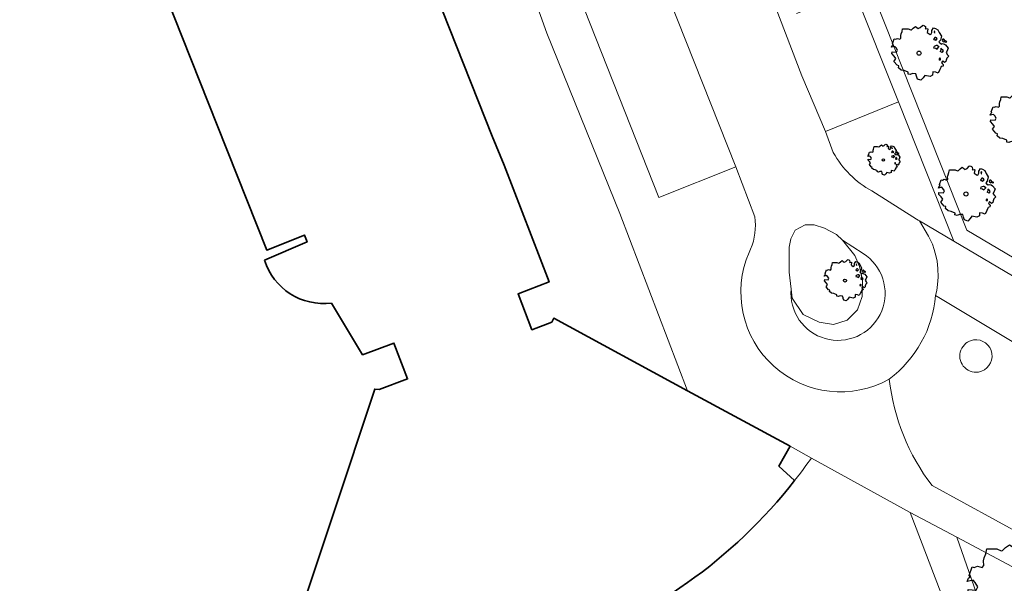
# Model space of a CAD drawing. Header units: metres. Extents: x 152391 to 157968, y 462336 to 467280.
# Tile 152 of 256: x 154747 to 154808, y 464299 to 464334. Entities that reach past the tile are written whole.
import ezdxf

# ---------------------------------------------------------------- set-up
doc = ezdxf.new("R2010")
doc.units = ezdxf.units.M
doc.header["$LTSCALE"] = 0.75
doc.layers.get('0').update_dxf_attribs({"lineweight": 25})
for name, color, linetype, lineweight in [('B-GV-GR-BOOM-S', 252, 'Continuous', 25), ('B-WE-GR-BEPLANTING_CULTUUR_BODEMBEDEKKER-GV', 251, 'Continuous', 18), ('B-WE-GR-GROENVOORZIENING-GV', 251, 'Continuous', 18), ('B-WE-GR-HAAG-GV', 251, 'Continuous', 13), ('B-WE-OG-BEBOUWING-GV', 6, 'Continuous', 35), ('B-WE-OG-TERREIN_CULTUURSCHEIDING-GV', 251, 'Continuous', 18), ('B-WE-VH-VERHARDING_ASFALT-GV', 251, 'Continuous', 18), ('B-WE-VH-VERHARDING_BETONSTRAATSTEEN-GV', 251, 'Continuous', 18), ('B-WE-VH-VERHARDING_GRASBETONSTEEN-GV', 251, 'Continuous', 18), ('B-WE-VH-VERHARDING_TEGEL-GV', 251, 'Continuous', 18)]:
    doc.layers.add(name, color=color, linetype=linetype, lineweight=lineweight)

# ---------------------------------------------------------------- blocks, each defined once
blk = doc.blocks.new('SGR-BOOM_0_10')
at = {"linetype": 'Continuous'}
for p, q in [((-0.637, 0.612), (-0.624, 0.668)), ((-0.631, 0.52), (-0.637, 0.612)), ((-0.624, 0.668), (-0.591, 0.751)), ((-0.591, 0.751), (-0.572, 0.843)), ((-0.572, 0.843), (-0.375, 0.843)), ((-0.375, 0.843), (-0.29, 0.806)), ((-0.29, 0.806), (-0.264, 0.815)), ((-0.264, 0.815), (-0.205, 0.871)), ((-0.205, 0.871), (-0.127, 0.926)), ((-0.127, 0.926), (-0.075, 0.889)), ((-0.075, 0.889), (-0.035, 0.852)), ((-0.035, 0.852), (0.037, 0.889)), ((0.037, 0.889), (0.115, 0.963)), ((0.115, 0.963), (0.148, 0.973)), ((0.148, 0.973), (0.187, 0.954)), ((0.187, 0.954), (0.22, 0.926)), ((0.226, 0.862), (0.213, 0.843)), ((0.213, 0.843), (0.298, 0.852)), ((0.22, 0.926), (0.226, 0.862)), ((0.305, 0.834), (0.285, 0.723)), ((0.285, 0.723), (0.318, 0.695)), ((0.298, 0.852), (0.305, 0.834)), ((0.318, 0.695), (0.39, 0.649)), ((0.39, 0.649), (0.423, 0.677)), ((0.423, 0.677), (0.449, 0.723)), ((0.442, 0.788), (0.501, 0.88)), ((0.449, 0.723), (0.442, 0.788)), ((0.501, 0.88), (0.573, 0.862)), ((0.547, 0.769), (0.521, 0.751)), ((0.521, 0.751), (0.534, 0.705)), ((0.534, 0.705), (0.54, 0.695)), ((0.54, 0.714), (0.547, 0.769)), ((0.573, 0.862), (0.652, 0.815)), ((0.652, 0.815), (0.704, 0.714)), ((0.704, 0.714), (0.776, 0.594)), ((-0.958, 0.206), (-0.932, 0.27)), ((-0.84, 0.233), (-0.958, 0.206)), ((-0.945, -0.016), (-0.938, 0.049)), ((-0.938, 0.049), (-0.781, 0.039)), ((-0.932, 0.27), (-0.899, 0.298)), ((-0.918, 0.326), (-0.86, 0.492)), ((-0.899, 0.298), (-0.918, 0.326)), ((-0.86, 0.492), (-0.82, 0.483)), ((-0.801, 0.187), (-0.84, 0.233)), ((-0.82, 0.483), (-0.755, 0.511)), ((-0.748, 0.104), (-0.801, 0.187)), ((-0.781, 0.039), (-0.748, 0.104)), ((-0.755, 0.511), (-0.663, 0.483)), ((-0.663, 0.483), (-0.631, 0.52)), ((0.527, 0.511), (0.501, 0.492)), ((0.501, 0.492), (0.521, 0.464)), ((0.521, 0.233), (0.501, 0.187)), ((0.501, 0.187), (0.58, 0.178)), ((0.521, 0.464), (0.553, 0.474)), ((0.593, 0.261), (0.521, 0.233)), ((0.547, 0.547), (0.527, 0.511)), ((0.58, 0.547), (0.547, 0.547)), ((0.553, 0.474), (0.58, 0.437)), ((0.606, 0.529), (0.58, 0.547)), ((0.58, 0.437), (0.606, 0.474)), ((0.58, 0.178), (0.625, 0.141)), ((0.625, 0.261), (0.593, 0.261)), ((0.632, 0.492), (0.606, 0.529)), ((0.606, 0.474), (0.632, 0.492)), ((0.684, 0.224), (0.625, 0.261)), ((0.625, 0.141), (0.678, 0.206)), ((0.678, 0.206), (0.697, 0.233)), ((0.743, 0.446), (0.691, 0.39)), ((0.691, 0.39), (0.717, 0.353)), ((0.717, 0.353), (0.776, 0.316)), ((0.756, 0.104), (0.737, 0.058)), ((0.806, 0.027), (0.737, 0.058)), ((0.776, 0.594), (0.743, 0.446)), ((0.763, 0.169), (0.756, 0.132)), ((0.756, 0.132), (0.756, 0.104)), ((0.802, 0.132), (0.763, 0.169)), ((0.776, 0.316), (0.809, 0.335)), ((0.828, 0.113), (0.802, 0.132)), ((0.806, 0.027), (0.848, 0.076)), ((0.828, 0.483), (0.809, 0.455)), ((0.809, 0.455), (0.822, 0.418)), ((0.809, 0.335), (0.881, 0.316)), ((0.822, 0.418), (0.861, 0.39)), ((0.867, 0.483), (0.828, 0.483)), ((0.848, 0.076), (0.828, 0.113)), ((0.861, 0.409), (0.92, 0.381)), ((0.861, 0.39), (0.867, 0.409)), ((0.913, 0.427), (0.867, 0.483)), ((0.881, 0.316), (0.92, 0.289)), ((0.972, 0.4), (0.913, 0.427)), ((0.92, 0.381), (0.972, 0.4)), ((0.92, 0.289), (1.018, 0.178)), ((0.966, 0.058), (0.939, 0.021)), ((0.939, 0.021), (0.992, -0.053)), ((1.018, 0.178), (0.966, 0.058)), ((-0.866, -0.099), (-0.945, -0.016)), ((-0.873, -0.284), (-0.84, -0.238)), ((-0.761, -0.423), (-0.873, -0.284)), ((-0.807, -0.182), (-0.866, -0.099)), ((-0.84, -0.238), (-0.807, -0.182)), ((-0.703, -0.441), (-0.761, -0.423)), ((-0.716, -0.506), (-0.703, -0.441)), ((-0.624, -0.589), (-0.716, -0.506)), ((-0.513, -0.608), (-0.624, -0.589)), ((-0.375, -0.663), (-0.513, -0.608)), ((0.724, -0.571), (0.665, -0.7)), ((0.724, -0.164), (0.697, -0.201)), ((0.697, -0.201), (0.704, -0.238)), ((0.71, -0.238), (0.75, -0.229)), ((0.75, -0.192), (0.724, -0.164)), ((0.763, -0.497), (0.724, -0.571)), ((0.75, -0.229), (0.75, -0.192)), ((0.769, -0.469), (0.763, -0.497)), ((0.835, -0.45), (0.769, -0.469)), ((0.822, -0.266), (0.782, -0.33)), ((0.782, -0.33), (0.802, -0.358)), ((0.802, -0.358), (0.841, -0.395)), ((0.887, -0.33), (0.822, -0.266)), ((0.841, -0.395), (0.835, -0.45)), ((0.933, -0.293), (0.887, -0.33)), ((0.946, -0.238), (0.933, -0.293)), ((0.966, -0.173), (0.946, -0.238)), ((1.038, -0.099), (0.966, -0.173)), ((0.992, -0.053), (1.038, -0.099)), ((-0.382, -0.728), (-0.375, -0.663)), ((-0.31, -0.746), (-0.382, -0.728)), ((-0.225, -0.709), (-0.31, -0.746)), ((-0.107, -0.718), (-0.225, -0.709)), ((-0.088, -0.802), (-0.107, -0.718)), ((-0.075, -0.839), (-0.088, -0.802)), ((-0.055, -0.903), (-0.075, -0.839)), ((0.063, -0.94), (-0.055, -0.903)), ((0.141, -0.857), (0.063, -0.94)), ((0.2, -0.774), (0.141, -0.857)), ((0.383, -0.811), (0.2, -0.774)), ((0.468, -0.765), (0.383, -0.811)), ((0.475, -0.654), (0.468, -0.765)), ((0.58, -0.663), (0.475, -0.654)), ((0.665, -0.7), (0.58, -0.663))]:
    blk.add_line(p, q, dxfattribs=at)
blk.add_circle((0, 0), 0.0711, dxfattribs=at)
blk = doc.blocks.new('SGR-BOOM_21_30')
at = {"linetype": 'Continuous'}
for p, q in [((-1.109, 1.187), (-1.051, 1.335)), ((-1.051, 1.335), (-1.016, 1.499)), ((-1.016, 1.499), (-0.668, 1.499)), ((-0.668, 1.499), (-0.516, 1.433)), ((-0.516, 1.433), (-0.47, 1.45)), ((-0.47, 1.45), (-0.365, 1.548)), ((-0.365, 1.548), (-0.226, 1.647)), ((-0.226, 1.647), (-0.133, 1.581)), ((-0.133, 1.581), (-0.063, 1.515)), ((-0.063, 1.515), (0.065, 1.581)), ((0.065, 1.581), (0.205, 1.712)), ((0.205, 1.712), (0.263, 1.729)), ((0.263, 1.729), (0.333, 1.696)), ((0.333, 1.696), (0.391, 1.647)), ((0.402, 1.532), (0.379, 1.499)), ((0.379, 1.499), (0.53, 1.515)), ((0.391, 1.647), (0.402, 1.532)), ((0.542, 1.483), (0.507, 1.285)), ((0.507, 1.285), (0.565, 1.236)), ((0.53, 1.515), (0.542, 1.483)), ((0.565, 1.236), (0.693, 1.154)), ((0.751, 1.203), (0.798, 1.285)), ((0.786, 1.4), (0.891, 1.565)), ((0.798, 1.285), (0.786, 1.4)), ((0.891, 1.565), (1.019, 1.532)), ((0.972, 1.368), (0.926, 1.335)), ((0.926, 1.335), (0.949, 1.253)), ((0.949, 1.253), (0.961, 1.236)), ((0.961, 1.269), (0.972, 1.368)), ((1.019, 1.532), (1.158, 1.45)), ((1.158, 1.45), (1.251, 1.269)), ((1.251, 1.269), (1.379, 1.055)), ((-1.633, 0.579), (-1.528, 0.875)), ((-1.528, 0.875), (-1.458, 0.858)), ((-1.458, 0.858), (-1.342, 0.908)), ((-1.342, 0.908), (-1.179, 0.858)), ((-1.179, 0.858), (-1.121, 0.924)), ((-1.133, 1.088), (-1.109, 1.187)), ((-1.121, 0.924), (-1.133, 1.088)), ((0.693, 1.154), (0.751, 1.203)), ((0.937, 0.908), (0.891, 0.875)), ((0.891, 0.875), (0.926, 0.825)), ((0.926, 0.825), (0.984, 0.842)), ((0.972, 0.973), (0.937, 0.908)), ((1.03, 0.973), (0.972, 0.973)), ((0.984, 0.842), (1.03, 0.776)), ((1.077, 0.94), (1.03, 0.973)), ((1.03, 0.776), (1.077, 0.842)), ((1.124, 0.875), (1.077, 0.94)), ((1.077, 0.842), (1.124, 0.875)), ((1.321, 0.793), (1.228, 0.694)), ((1.228, 0.694), (1.275, 0.628)), ((1.275, 0.628), (1.379, 0.563)), ((1.379, 1.055), (1.321, 0.793)), ((1.472, 0.858), (1.438, 0.809)), ((1.438, 0.809), (1.461, 0.743)), ((1.461, 0.743), (1.531, 0.694)), ((1.542, 0.858), (1.472, 0.858)), ((1.531, 0.727), (1.635, 0.678)), ((1.531, 0.694), (1.542, 0.727)), ((1.624, 0.76), (1.542, 0.858)), ((1.728, 0.71), (1.624, 0.76)), ((1.635, 0.678), (1.728, 0.71)), ((-1.703, 0.365), (-1.656, 0.48)), ((-1.493, 0.415), (-1.703, 0.365)), ((-1.679, -0.029), (-1.668, 0.086)), ((-1.668, 0.086), (-1.389, 0.07)), ((-1.656, 0.48), (-1.598, 0.53)), ((-1.598, 0.53), (-1.633, 0.579)), ((-1.423, 0.333), (-1.493, 0.415)), ((-1.33, 0.185), (-1.423, 0.333)), ((-1.389, 0.07), (-1.33, 0.185)), ((0.926, 0.415), (0.891, 0.333)), ((0.891, 0.333), (1.03, 0.316)), ((1.054, 0.464), (0.926, 0.415)), ((1.03, 0.316), (1.112, 0.251)), ((1.112, 0.464), (1.054, 0.464)), ((1.217, 0.398), (1.112, 0.464)), ((1.112, 0.251), (1.205, 0.365)), ((1.205, 0.365), (1.24, 0.415)), ((1.344, 0.185), (1.31, 0.103)), ((1.434, 0.049), (1.31, 0.103)), ((1.356, 0.3), (1.344, 0.234)), ((1.344, 0.234), (1.344, 0.185)), ((1.426, 0.234), (1.356, 0.3)), ((1.379, 0.563), (1.438, 0.595)), ((1.472, 0.201), (1.426, 0.234)), ((1.434, 0.049), (1.507, 0.136)), ((1.438, 0.595), (1.565, 0.563)), ((1.507, 0.136), (1.472, 0.201)), ((1.565, 0.563), (1.635, 0.513)), ((1.635, 0.513), (1.81, 0.316)), ((1.717, 0.103), (1.67, 0.037)), ((1.67, 0.037), (1.763, -0.094)), ((1.81, 0.316), (1.717, 0.103)), ((-1.54, -0.177), (-1.679, -0.029)), ((-1.551, -0.505), (-1.493, -0.423)), ((-1.354, -0.752), (-1.551, -0.505)), ((-1.435, -0.324), (-1.54, -0.177)), ((-1.493, -0.423), (-1.435, -0.324)), ((1.286, -0.292), (1.24, -0.357)), ((1.24, -0.357), (1.251, -0.423)), ((1.263, -0.423), (1.333, -0.407)), ((1.333, -0.341), (1.286, -0.292)), ((1.333, -0.407), (1.333, -0.341)), ((1.461, -0.472), (1.391, -0.587)), ((1.391, -0.587), (1.426, -0.637)), ((1.577, -0.587), (1.461, -0.472)), ((1.658, -0.522), (1.577, -0.587)), ((1.682, -0.423), (1.658, -0.522)), ((1.717, -0.308), (1.682, -0.423)), ((1.845, -0.177), (1.717, -0.308)), ((1.763, -0.094), (1.845, -0.177)), ((-1.249, -0.784), (-1.354, -0.752)), ((-1.272, -0.899), (-1.249, -0.784)), ((-1.109, -1.047), (-1.272, -0.899)), ((-0.912, -1.08), (-1.109, -1.047)), ((-0.668, -1.179), (-0.912, -1.08)), ((-0.679, -1.294), (-0.668, -1.179)), ((0.844, -1.162), (0.833, -1.359)), ((1.03, -1.179), (0.844, -1.162)), ((1.182, -1.244), (1.03, -1.179)), ((1.286, -1.014), (1.182, -1.244)), ((1.356, -0.883), (1.286, -1.014)), ((1.368, -0.834), (1.356, -0.883)), ((1.484, -0.801), (1.368, -0.834)), ((1.426, -0.637), (1.496, -0.702)), ((1.496, -0.702), (1.484, -0.801)), ((-0.551, -1.326), (-0.679, -1.294)), ((-0.4, -1.261), (-0.551, -1.326)), ((-0.191, -1.277), (-0.4, -1.261)), ((-0.156, -1.425), (-0.191, -1.277)), ((-0.133, -1.491), (-0.156, -1.425)), ((-0.098, -1.606), (-0.133, -1.491)), ((0.112, -1.671), (-0.098, -1.606)), ((0.251, -1.524), (0.112, -1.671)), ((0.356, -1.376), (0.251, -1.524)), ((0.682, -1.441), (0.356, -1.376)), ((0.833, -1.359), (0.682, -1.441))]:
    blk.add_line(p, q, dxfattribs=at)
blk.add_circle((0, 0), 0.126, dxfattribs=at)
blk = doc.blocks.new('SGR-BOOM_50_100')
at = {"linetype": 'Continuous'}
for p, q in [((0.116, 2.811), (0.364, 3.044)), ((0.364, 3.044), (0.467, 3.074)), ((0.467, 3.074), (0.591, 3.015)), ((-1.869, 2.373), (-1.807, 2.665)), ((-1.807, 2.665), (-1.187, 2.665)), ((-1.187, 2.665), (-0.918, 2.548)), ((-0.918, 2.548), (-0.835, 2.577)), ((-0.835, 2.577), (-0.649, 2.752)), ((-0.649, 2.752), (-0.401, 2.928)), ((-0.401, 2.928), (-0.236, 2.811)), ((-0.236, 2.811), (-0.112, 2.694)), ((-0.112, 2.694), (0.116, 2.811)), ((0.591, 3.015), (0.695, 2.928)), ((0.715, 2.723), (0.674, 2.665)), ((0.674, 2.665), (0.943, 2.694)), ((0.695, 2.928), (0.715, 2.723)), ((0.964, 2.636), (0.902, 2.285)), ((0.943, 2.694), (0.964, 2.636)), ((1.398, 2.49), (1.584, 2.782)), ((1.418, 2.285), (1.398, 2.49)), ((1.584, 2.782), (1.811, 2.723)), ((1.811, 2.723), (2.059, 2.577)), ((2.059, 2.577), (2.225, 2.256)), ((-2.014, 1.935), (-1.972, 2.11)), ((-1.993, 1.643), (-2.014, 1.935)), ((-1.972, 2.11), (-1.869, 2.373)), ((0.902, 2.285), (1.005, 2.198)), ((1.005, 2.198), (1.232, 2.052)), ((1.232, 2.052), (1.336, 2.139)), ((1.336, 2.139), (1.418, 2.285)), ((1.729, 2.431), (1.646, 2.373)), ((1.646, 2.373), (1.687, 2.227)), ((1.687, 2.227), (1.708, 2.198)), ((1.708, 2.256), (1.729, 2.431)), ((2.225, 2.256), (2.452, 1.876)), ((2.452, 1.876), (2.349, 1.409)), ((-2.903, 1.029), (-2.717, 1.555)), ((-2.717, 1.555), (-2.593, 1.526)), ((-2.593, 1.526), (-2.386, 1.613)), ((-2.386, 1.613), (-2.096, 1.526)), ((-2.096, 1.526), (-1.993, 1.643)), ((1.667, 1.613), (1.584, 1.555)), ((1.584, 1.555), (1.646, 1.467)), ((1.646, 1.467), (1.749, 1.497)), ((1.729, 1.73), (1.667, 1.613)), ((1.832, 1.73), (1.729, 1.73)), ((1.749, 1.497), (1.832, 1.38)), ((1.915, 1.672), (1.832, 1.73)), ((1.832, 1.38), (1.915, 1.497)), ((1.997, 1.555), (1.915, 1.672)), ((1.915, 1.497), (1.997, 1.555)), ((2.349, 1.409), (2.183, 1.234)), ((2.183, 1.234), (2.266, 1.117)), ((2.618, 1.526), (2.556, 1.438)), ((2.556, 1.438), (2.597, 1.321)), ((2.597, 1.321), (2.721, 1.234)), ((2.742, 1.526), (2.618, 1.526)), ((2.721, 1.292), (2.907, 1.205)), ((2.721, 1.234), (2.742, 1.292)), ((2.886, 1.351), (2.742, 1.526)), ((3.072, 1.263), (2.886, 1.351)), ((2.907, 1.205), (3.072, 1.263)), ((-3.027, 0.65), (-2.944, 0.854)), ((-2.655, 0.737), (-3.027, 0.65)), ((-2.944, 0.854), (-2.841, 0.942)), ((-2.841, 0.942), (-2.903, 1.029)), ((-2.531, 0.591), (-2.655, 0.737)), ((1.646, 0.737), (1.584, 0.591)), ((1.873, 0.825), (1.646, 0.737)), ((1.977, 0.825), (1.873, 0.825)), ((2.163, 0.708), (1.977, 0.825)), ((1.977, 0.445), (2.142, 0.65)), ((2.142, 0.65), (2.204, 0.737)), ((2.266, 1.117), (2.452, 1)), ((2.452, 1), (2.556, 1.059)), ((2.556, 1.059), (2.783, 1)), ((2.783, 1), (2.907, 0.913)), ((2.907, 0.913), (3.217, 0.562)), ((-2.985, -0.051), (-2.965, 0.153)), ((-2.965, 0.153), (-2.469, 0.124)), ((-2.365, 0.329), (-2.531, 0.591)), ((-2.469, 0.124), (-2.365, 0.329)), ((1.584, 0.591), (1.832, 0.562)), ((1.832, 0.562), (1.977, 0.445)), ((2.39, 0.329), (2.328, 0.183)), ((2.549, 0.087), (2.328, 0.183)), ((2.411, 0.533), (2.39, 0.416)), ((2.39, 0.416), (2.39, 0.329)), ((2.535, 0.416), (2.411, 0.533)), ((2.618, 0.358), (2.535, 0.416)), ((2.549, 0.087), (2.68, 0.241)), ((2.68, 0.241), (2.618, 0.358)), ((3.052, 0.183), (2.969, 0.066)), ((2.969, 0.066), (3.135, -0.168)), ((3.217, 0.562), (3.052, 0.183)), ((-2.737, -0.314), (-2.985, -0.051)), ((-2.551, -0.577), (-2.737, -0.314)), ((-2.655, -0.752), (-2.551, -0.577)), ((2.287, -0.518), (2.204, -0.635)), ((2.37, -0.606), (2.287, -0.518)), ((2.37, -0.723), (2.37, -0.606)), ((3.052, -0.548), (2.99, -0.752)), ((3.279, -0.314), (3.052, -0.548)), ((3.135, -0.168), (3.279, -0.314)), ((-2.758, -0.898), (-2.655, -0.752)), ((-2.407, -1.336), (-2.758, -0.898)), ((2.204, -0.635), (2.225, -0.752)), ((2.245, -0.752), (2.37, -0.723)), ((2.597, -0.84), (2.473, -1.044)), ((2.473, -1.044), (2.535, -1.132)), ((2.535, -1.132), (2.659, -1.248)), ((2.804, -1.044), (2.597, -0.84)), ((2.948, -0.927), (2.804, -1.044)), ((2.99, -0.752), (2.948, -0.927)), ((-2.22, -1.394), (-2.407, -1.336)), ((-2.262, -1.599), (-2.22, -1.394)), ((-1.972, -1.862), (-2.262, -1.599)), ((2.287, -1.803), (2.101, -2.212)), ((2.411, -1.57), (2.287, -1.803)), ((2.432, -1.482), (2.411, -1.57)), ((2.638, -1.424), (2.432, -1.482)), ((2.659, -1.248), (2.638, -1.424)), ((-1.621, -1.92), (-1.972, -1.862)), ((-1.187, -2.095), (-1.621, -1.92)), ((-1.207, -2.3), (-1.187, -2.095)), ((-0.98, -2.358), (-1.207, -2.3)), ((-0.711, -2.241), (-0.98, -2.358)), ((-0.339, -2.271), (-0.711, -2.241)), ((-0.277, -2.533), (-0.339, -2.271)), ((1.48, -2.417), (1.212, -2.563)), ((1.501, -2.066), (1.48, -2.417)), ((1.832, -2.095), (1.501, -2.066)), ((2.101, -2.212), (1.832, -2.095)), ((-0.236, -2.65), (-0.277, -2.533)), ((-0.174, -2.855), (-0.236, -2.65)), ((0.199, -2.971), (-0.174, -2.855)), ((0.447, -2.709), (0.199, -2.971)), ((0.633, -2.446), (0.447, -2.709)), ((1.212, -2.563), (0.633, -2.446))]:
    blk.add_line(p, q, dxfattribs=at)
blk.add_circle((0, 0), 0.225, dxfattribs=at)
blk = doc.blocks.new('SGR-BOOM_0_20')
at = {"linetype": 'Continuous'}
for p, q in [((-0.274, 1.161), (-0.169, 1.235)), ((-0.169, 1.235), (-0.099, 1.186)), ((0.049, 1.186), (0.154, 1.284)), ((0.154, 1.284), (0.197, 1.297)), ((0.197, 1.297), (0.25, 1.272)), ((0.25, 1.272), (0.293, 1.235)), ((0.293, 1.235), (0.302, 1.149)), ((-1.225, 0.434), (-1.146, 0.656)), ((-1.146, 0.656), (-1.094, 0.644)), ((-1.094, 0.644), (-1.007, 0.681)), ((-1.007, 0.681), (-0.884, 0.644)), ((-0.884, 0.644), (-0.841, 0.693)), ((-0.85, 0.816), (-0.832, 0.89)), ((-0.841, 0.693), (-0.85, 0.816)), ((-0.832, 0.89), (-0.788, 1.001)), ((-0.788, 1.001), (-0.762, 1.124)), ((-0.762, 1.124), (-0.501, 1.124)), ((-0.501, 1.124), (-0.387, 1.075)), ((-0.387, 1.075), (-0.352, 1.087)), ((-0.352, 1.087), (-0.274, 1.161)), ((-0.099, 1.186), (-0.047, 1.137)), ((-0.047, 1.137), (0.049, 1.186)), ((0.302, 1.149), (0.284, 1.124)), ((0.284, 1.124), (0.398, 1.137)), ((0.407, 1.112), (0.38, 0.964)), ((0.38, 0.964), (0.424, 0.927)), ((0.398, 1.137), (0.407, 1.112)), ((0.424, 0.927), (0.52, 0.865)), ((0.52, 0.865), (0.564, 0.902)), ((0.564, 0.902), (0.598, 0.964)), ((0.59, 1.05), (0.668, 1.173)), ((0.598, 0.964), (0.59, 1.05)), ((0.668, 1.173), (0.764, 1.149)), ((0.703, 0.681), (0.668, 0.656)), ((0.668, 0.656), (0.694, 0.619)), ((0.729, 1.026), (0.694, 1.001)), ((0.694, 1.001), (0.712, 0.939)), ((0.694, 0.619), (0.738, 0.631)), ((0.729, 0.73), (0.703, 0.681)), ((0.712, 0.939), (0.721, 0.927)), ((0.721, 0.952), (0.729, 1.026)), ((0.773, 0.73), (0.729, 0.73)), ((0.738, 0.631), (0.773, 0.582)), ((0.764, 1.149), (0.869, 1.087)), ((0.808, 0.705), (0.773, 0.73)), ((0.773, 0.582), (0.808, 0.631)), ((0.843, 0.656), (0.808, 0.705)), ((0.808, 0.631), (0.843, 0.656)), ((0.869, 1.087), (0.939, 0.952)), ((0.939, 0.952), (1.035, 0.792)), ((1.035, 0.792), (0.991, 0.594)), ((1.104, 0.644), (1.078, 0.607)), ((1.157, 0.644), (1.104, 0.644)), ((1.218, 0.57), (1.157, 0.644)), ((-1.277, 0.274), (-1.242, 0.36)), ((-1.12, 0.311), (-1.277, 0.274)), ((-1.259, -0.022), (-1.251, 0.065)), ((-1.251, 0.065), (-1.041, 0.052)), ((-1.242, 0.36), (-1.198, 0.397)), ((-1.198, 0.397), (-1.225, 0.434)), ((-1.068, 0.249), (-1.12, 0.311)), ((-0.998, 0.139), (-1.068, 0.249)), ((-1.041, 0.052), (-0.998, 0.139)), ((0.694, 0.311), (0.668, 0.249)), ((0.668, 0.249), (0.773, 0.237)), ((0.79, 0.348), (0.694, 0.311)), ((0.773, 0.237), (0.834, 0.188)), ((0.834, 0.348), (0.79, 0.348)), ((0.912, 0.299), (0.834, 0.348)), ((0.834, 0.188), (0.904, 0.274)), ((0.904, 0.274), (0.93, 0.311)), ((0.991, 0.594), (0.921, 0.521)), ((0.921, 0.521), (0.956, 0.471)), ((0.956, 0.471), (1.035, 0.422)), ((1.008, 0.139), (0.982, 0.077)), ((1.075, 0.037), (0.982, 0.077)), ((1.017, 0.225), (1.008, 0.176)), ((1.008, 0.176), (1.008, 0.139)), ((1.069, 0.176), (1.017, 0.225)), ((1.035, 0.422), (1.078, 0.447)), ((1.104, 0.151), (1.069, 0.176)), ((1.075, 0.037), (1.13, 0.102)), ((1.078, 0.607), (1.096, 0.557)), ((1.078, 0.447), (1.174, 0.422)), ((1.096, 0.557), (1.148, 0.521)), ((1.13, 0.102), (1.104, 0.151)), ((1.148, 0.545), (1.226, 0.508)), ((1.148, 0.521), (1.157, 0.545)), ((1.174, 0.422), (1.226, 0.385)), ((1.296, 0.533), (1.218, 0.57)), ((1.226, 0.508), (1.296, 0.533)), ((1.226, 0.385), (1.357, 0.237)), ((1.287, 0.077), (1.253, 0.028)), ((1.253, 0.028), (1.322, -0.071)), ((1.357, 0.237), (1.287, 0.077)), ((-1.155, -0.132), (-1.259, -0.022)), ((-1.164, -0.379), (-1.12, -0.317)), ((-1.015, -0.564), (-1.164, -0.379)), ((-1.076, -0.243), (-1.155, -0.132)), ((-1.12, -0.317), (-1.076, -0.243)), ((-0.937, -0.588), (-1.015, -0.564)), ((-0.954, -0.675), (-0.937, -0.588)), ((0.965, -0.219), (0.93, -0.268)), ((0.93, -0.268), (0.939, -0.317)), ((0.947, -0.317), (1, -0.305)), ((1, -0.256), (0.965, -0.219)), ((1, -0.305), (1, -0.256)), ((1.113, -0.601), (1.026, -0.625)), ((1.096, -0.354), (1.043, -0.44)), ((1.043, -0.44), (1.069, -0.477)), ((1.069, -0.477), (1.122, -0.527)), ((1.183, -0.44), (1.096, -0.354)), ((1.122, -0.527), (1.113, -0.601)), ((1.244, -0.391), (1.183, -0.44)), ((1.261, -0.317), (1.244, -0.391)), ((1.287, -0.231), (1.261, -0.317)), ((1.383, -0.132), (1.287, -0.231)), ((1.322, -0.071), (1.383, -0.132)), ((-0.832, -0.785), (-0.954, -0.675)), ((-0.684, -0.81), (-0.832, -0.785)), ((-0.501, -0.884), (-0.684, -0.81)), ((-0.509, -0.97), (-0.501, -0.884)), ((-0.413, -0.995), (-0.509, -0.97)), ((-0.3, -0.946), (-0.413, -0.995)), ((-0.143, -0.958), (-0.3, -0.946)), ((-0.117, -1.069), (-0.143, -0.958)), ((-0.099, -1.118), (-0.117, -1.069)), ((-0.073, -1.204), (-0.099, -1.118)), ((0.084, -1.254), (-0.073, -1.204)), ((0.188, -1.143), (0.084, -1.254)), ((0.267, -1.032), (0.188, -1.143)), ((0.511, -1.081), (0.267, -1.032)), ((0.625, -1.019), (0.511, -1.081)), ((0.633, -0.872), (0.625, -1.019)), ((0.773, -0.884), (0.633, -0.872)), ((0.886, -0.933), (0.773, -0.884)), ((0.965, -0.761), (0.886, -0.933)), ((1.017, -0.662), (0.965, -0.761)), ((1.026, -0.625), (1.017, -0.662))]:
    blk.add_line(p, q, dxfattribs=at)
blk.add_circle((0, 0), 0.0948, dxfattribs=at)

msp = doc.modelspace()

# ---------------------------------------------------------------- linework, layer by layer
at = {"layer": 'B-WE-GR-BEPLANTING_CULTUUR_BODEMBEDEKKER-GV'}
for points in [[(154803.13, 464321.236), (154805.258, 464319.978), (154801.83, 464328.59), (154797.309, 464326.753), (154797.8, 464325.47)], [(154800.19, 464323.09), (154802.95, 464321.348), (154803.055, 464321.28), (154803.13, 464321.236)]]:
    msp.add_lwpolyline(points, dxfattribs=at)
msp.add_lwpolyline([(154797.8, 464325.47, 0.145073), (154800.19, 464323.09)], format="xyb", dxfattribs=at)
msp.add_lwpolyline([(154798.361, 464320.044), (154798.004, 464320.4), (154797.256, 464320.797), (154796.618, 464320.995), (154796.068, 464320.995), (154795.451, 464320.665), (154795.165, 464320.136), (154795.077, 464319.623), (154795.077, 464318.068), (154795.192, 464317.019), (154795.253, 464316.461), (154795.936, 464315.449), (154796.926, 464314.987), (154797.806, 464314.833), (154798.664, 464315.097), (154799.303, 464315.735), (154799.589, 464316.571), (154799.611, 464317.584), (154799.413, 464318.42), (154799.126, 464319.102)], close=True, dxfattribs=at)
at = {"layer": 'B-WE-GR-GROENVOORZIENING-GV'}
msp.add_lwpolyline([(154820.023, 464312.411), (154806.062, 464320.667), (154790.275, 464360.418), (154789.388, 464360.073), (154790.55, 464357.03), (154793.2, 464350.09), (154795.02, 464345.75), (154797.77, 464338.88), (154799.09, 464335.47), (154801.83, 464328.59), (154805.258, 464319.978), (154819.55, 464311.53)], dxfattribs=at)
at = {"layer": 'B-WE-GR-HAAG-GV'}
msp.add_lwpolyline([(154820.023, 464312.411), (154806.062, 464320.667), (154790.275, 464360.418), (154789.388, 464360.073), (154790.55, 464357.03), (154793.2, 464350.09), (154795.02, 464345.75), (154797.77, 464338.88), (154799.09, 464335.47), (154801.83, 464328.59), (154805.258, 464319.978), (154819.55, 464311.53)], dxfattribs=at)
at = {"layer": 'B-WE-OG-BEBOUWING-GV'}
for points in [[(154795.41, 464305.19), (154794.44, 464306.09), (154795.13, 464307.31), (154788.784, 464310.746), (154780.52, 464315.22), (154780.391, 464314.982), (154779.163, 464314.509), (154778.308, 464316.73), (154780.23, 464317.47), (154777.45, 464324.69), (154776.712, 464326.463), (154755.175, 464380.792), (154743.064, 464375.991)], [(154745.007, 464364.251), (154748.066, 464356.535), (154750.405, 464357.462), (154754.707, 464346.603), (154752.37, 464345.677), (154755.429, 464337.961), (154759.715, 464327.15), (154762.773, 464319.434), (154765.104, 464320.358), (154765.27, 464319.94), (154762.635, 464318.81)], [(154766.78, 464316.16), (154768.7, 464312.97), (154770.63, 464313.69), (154771.48, 464311.47), (154769.73, 464310.81), (154769.45, 464310.84), (154766.893, 464303.159)], [(154766.893, 464303.159), (154764.221, 464295.133), (154765.59, 464294.66), (154765.45, 464293.38)]]:
    msp.add_lwpolyline(points, dxfattribs=at)
for points in [[(154762.635, 464318.81, 0.362445), (154766.78, 464316.16)], [(154780.625, 464294.75, 0.146639), (154795.41, 464305.19)]]:
    msp.add_lwpolyline(points, format="xyb", dxfattribs=at)
at = {"layer": 'B-WE-OG-TERREIN_CULTUURSCHEIDING-GV'}
for points in [[(154817.437, 464343.647), (154809.771, 464357.773), (154809.561, 464358.312), (154805.932, 464367.614), (154803.693, 464366.746), (154812.408, 464344.626), (154803.057, 464340.943), (154794.322, 464363.114), (154789.887, 464361.395), (154790.275, 464360.418), (154806.062, 464320.667), (154820.023, 464312.411)], [(154818.19, 464308.19), (154804.123, 464316.617)], [(154751.806, 464294.043), (154757.833, 464278.793), (154761.548, 464280.276), (154763.753, 464274.695), (154765.61, 464275.436), (154763.405, 464281.017), (154804.739, 464297.516), (154802.55, 464303.22), (154796.445, 464306.585), (154796.106, 464306.114), (154795.936, 464305.881), (154795.762, 464305.649), (154795.41, 464305.19)], [(154803.91, 464304.88), (154809.785, 464301.684), (154820.603, 464306.001)], [(154811.36, 464293.84), (154816.383, 464295.857), (154816.386, 464295.862), (154805.44, 464301.69), (154807.563, 464295.621)]]:
    msp.add_lwpolyline(points, dxfattribs=at)
for points in [[(154804.123, 464316.617, -0.212714), (154801.261, 464311.464)], [(154806.768, 464311.9, -1.000421), (154806.473, 464313.878)], [(154806.473, 464313.878, 1.000421), (154806.768, 464311.9)], [(154806.473, 464313.878, -0.999432), (154806.768, 464311.9)], [(154806.768, 464311.9, 0.999432), (154806.473, 464313.878)], [(154801.261, 464311.464, 0.137448), (154803.91, 464304.88)], [(154795.41, 464305.19, -0.146639), (154780.625, 464294.75)]]:
    msp.add_lwpolyline(points, format="xyb", dxfattribs=at)
at = {"layer": 'B-WE-VH-VERHARDING_ASFALT-GV'}
msp.add_lwpolyline([(154807.563, 464295.621), (154805.44, 464301.69), (154802.55, 464303.22), (154804.739, 464297.516)], dxfattribs=at)
at = {"layer": 'B-WE-VH-VERHARDING_BETONSTRAATSTEEN-GV'}
for points in [[(154779.52, 464355.34), (154779.7, 464354.97), (154779.714, 464354.926), (154781.981, 464349.249), (154791.771, 464324.587), (154792.94, 464321.485)], [(154779.13, 464353.66), (154775.36, 464352.13), (154787.02, 464322.69), (154791.771, 464324.587), (154781.981, 464349.249), (154779.714, 464354.926)], [(154797.8, 464325.47), (154797.309, 464326.753), (154795.861, 464330.192), (154794.208, 464334.504), (154794.14, 464334.63), (154793.55, 464336.13)], [(154794.208, 464334.504), (154795.861, 464330.192), (154797.309, 464326.753), (154801.83, 464328.59), (154799.09, 464335.47), (154795.52, 464334.06)], [(154804.123, 464316.617), (154804.194, 464316.943), (154804.248, 464317.303), (154804.283, 464317.756), (154804.27, 464318.303), (154804.216, 464318.756), (154804.163, 464319.023), (154804.043, 464319.463), (154803.923, 464319.805), (154803.692, 464320.298), (154803.13, 464321.236), (154803.055, 464321.28), (154802.95, 464321.348), (154800.19, 464323.09)], [(154792.69, 464319.5), (154792.59, 464319.28)]]:
    msp.add_lwpolyline(points, dxfattribs=at)
for points in [[(154800.19, 464323.09, -0.145073), (154797.8, 464325.47)], [(154792.94, 464321.485, -0.141041), (154792.69, 464319.5)], [(154792.59, 464319.28, 0.718078), (154801.261, 464311.464)], [(154801.261, 464311.464, 0.212714), (154804.123, 464316.617)]]:
    msp.add_lwpolyline(points, format="xyb", dxfattribs=at)
msp.add_lwpolyline([(154799.654, 464319.22), (154799.86, 464319.076), (154800.053, 464318.915), (154800.231, 464318.738), (154800.393, 464318.546), (154800.538, 464318.34), (154800.665, 464318.123), (154800.773, 464317.896), (154800.86, 464317.661), (154800.927, 464317.418), (154800.973, 464317.171), (154800.997, 464316.921), (154801, 464316.67), (154800.981, 464316.419), (154800.94, 464316.171), (154800.878, 464315.928), (154800.796, 464315.69), (154800.693, 464315.461), (154800.571, 464315.241), (154800.43, 464315.033), (154800.272, 464314.838), (154800.097, 464314.657), (154799.908, 464314.492), (154799.705, 464314.343), (154799.49, 464314.213), (154799.265, 464314.102), (154799.031, 464314.011), (154798.789, 464313.94), (154798.543, 464313.89), (154798.293, 464313.862), (154798.042, 464313.855), (154797.791, 464313.87), (154797.543, 464313.907), (154797.298, 464313.965), (154797.059, 464314.044), (154796.829, 464314.143), (154796.607, 464314.262), (154796.397, 464314.399), (154796.199, 464314.554), (154796.015, 464314.726), (154795.847, 464314.912), (154795.695, 464315.113), (154795.562, 464315.326), (154795.447, 464315.549), (154795.352, 464315.782), (154795.277, 464316.022), (154795.224, 464316.267), (154795.191, 464316.517), (154795.181, 464316.768), (154795.192, 464317.019), (154795.077, 464318.068), (154795.077, 464319.623), (154795.165, 464320.136), (154795.451, 464320.665), (154796.068, 464320.995), (154796.618, 464320.995), (154797.256, 464320.797), (154798.004, 464320.4), (154798.361, 464320.044)], close=True, dxfattribs=at)
at = {"layer": 'B-WE-VH-VERHARDING_GRASBETONSTEEN-GV'}
msp.add_lwpolyline([(154795.192, 464317.019), (154795.181, 464316.768), (154795.191, 464316.517), (154795.224, 464316.267), (154795.277, 464316.022), (154795.352, 464315.782), (154795.447, 464315.549), (154795.562, 464315.326), (154795.695, 464315.113), (154795.847, 464314.912), (154796.015, 464314.726), (154796.199, 464314.554), (154796.397, 464314.399), (154796.607, 464314.262), (154796.829, 464314.143), (154797.059, 464314.044), (154797.298, 464313.965), (154797.543, 464313.907), (154797.791, 464313.87), (154798.042, 464313.855), (154798.293, 464313.862), (154798.543, 464313.89), (154798.789, 464313.94), (154799.031, 464314.011), (154799.265, 464314.102), (154799.49, 464314.213), (154799.705, 464314.343), (154799.908, 464314.492), (154800.097, 464314.657), (154800.272, 464314.838), (154800.43, 464315.033), (154800.571, 464315.241), (154800.693, 464315.461), (154800.796, 464315.69), (154800.878, 464315.928), (154800.94, 464316.171), (154800.981, 464316.419), (154801, 464316.67), (154800.997, 464316.921), (154800.973, 464317.171), (154800.927, 464317.418), (154800.86, 464317.661), (154800.773, 464317.896), (154800.665, 464318.123), (154800.538, 464318.34), (154800.393, 464318.546), (154800.231, 464318.738), (154800.053, 464318.915), (154799.86, 464319.076), (154799.654, 464319.22), (154798.361, 464320.044), (154799.126, 464319.102), (154799.413, 464318.42), (154799.611, 464317.584), (154799.589, 464316.571), (154799.303, 464315.735), (154798.664, 464315.097), (154797.806, 464314.833), (154796.926, 464314.987), (154795.936, 464315.449), (154795.253, 464316.461)], close=True, dxfattribs=at)
at = {"layer": 'B-WE-VH-VERHARDING_TEGEL-GV'}
for points in [[(154754.4, 464412.422), (154755.13, 464410.56), (154755.287, 464410.404), (154765.559, 464384.16), (154764.59, 464383.192), (154761.359, 464380.338), (154764.64, 464372.06), (154765.42, 464369.94), (154772.048, 464353.339), (154772.838, 464351.219), (154779.3, 464335.03), (154780.079, 464332.84), (154784.61, 464321.69), (154788.784, 464310.746), (154795.13, 464307.31), (154796.445, 464306.585), (154802.55, 464303.22), (154805.44, 464301.69), (154816.386, 464295.862), (154818.69, 464296.84), (154812.068, 464300.442), (154809.785, 464301.684), (154803.91, 464304.88)], [(154792.94, 464321.485), (154791.771, 464324.587), (154787.02, 464322.69), (154775.36, 464352.13), (154779.13, 464353.66)], [(154803.13, 464321.236), (154803.692, 464320.298), (154803.923, 464319.805), (154804.043, 464319.463), (154804.163, 464319.023), (154804.216, 464318.756), (154804.27, 464318.303), (154804.283, 464317.756), (154804.248, 464317.303), (154804.194, 464316.943), (154804.123, 464316.617), (154818.19, 464308.19)], [(154819.55, 464311.53), (154805.258, 464319.978), (154803.13, 464321.236)], [(154792.59, 464319.28), (154792.69, 464319.5)]]:
    msp.add_lwpolyline(points, dxfattribs=at)
for points in [[(154792.69, 464319.5, 0.141041), (154792.94, 464321.485)], [(154801.261, 464311.464, -0.718078), (154792.59, 464319.28)], [(154803.91, 464304.88, -0.137448), (154801.261, 464311.464)]]:
    msp.add_lwpolyline(points, format="xyb", dxfattribs=at)

# ---------------------------------------------------------------- block references
at = {"layer": 'B-GV-GR-BOOM-S', "transparency": 33554559}
for name, p in [('SGR-BOOM_21_30', (154803.1, 464331.6)), ('SGR-BOOM_21_30', (154809.2, 464327.4)), ('SGR-BOOM_0_10', (154800.9, 464325)), ('SGR-BOOM_21_30', (154806, 464322.9)), ('SGR-BOOM_0_20', (154798.517, 464317.551)), ('SGR-BOOM_50_100', (154809.1, 464298.3))]:
    msp.add_blockref(name, p, dxfattribs=at)

doc.saveas('drawing.dxf')
